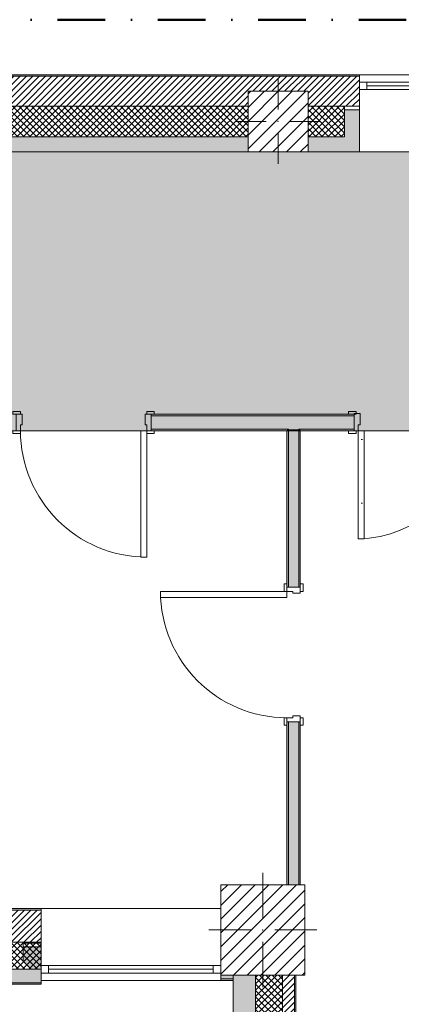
# Model space of a CAD drawing. Header units: millimetres. Extents: x -40968 to 11883, y -18948 to 4746.
# Tile 18 of 29: x -3526 to -977, y -1833 to 4746. Entities that reach past the tile are written whole.
import ezdxf

# ---------------------------------------------------------------- set-up
doc = ezdxf.new("R2010")
doc.units = ezdxf.units.MM
doc.header["$MEASUREMENT"] = 0
doc.linetypes.add('Punto & Rayas', pattern=[670.277762, 317.5, -176.388889, 0, -176.388874])
doc.linetypes.add('Wipeout_Contour', pattern=[1000, 0, -1000])
for name, color, linetype, lineweight, true_color in [('01_2D_Ambit_Pluma_Nº__242', 7, 'Continuous', 50, 0xfb0013), ('12_FAÇ_Façana_Pluma_Nº__102', 7, 'Continuous', 5, 0xcccccc), ('12_FAÇ_Façana_Pluma_Nº__174', 7, 'Continuous', 13, 0xe4ad2c), ('12_FAÇ_Façana_Pluma_Nº__176', 7, 'Continuous', 15, 0x93a0c6), ('12_FAÇ_Façana_Pluma_Nº__43', 7, 'Continuous', 5, 0xa4a4a6), ('14_PAV_Paviment existent_Pluma_Nº__102', 7, 'Continuous', 5, 0xcccccc), ('Demolido_12_FAÇ_Façana_Pluma_Nº__102', 7, 'Continuous', 5, 0xcccccc), ('Demolido_12_FAÇ_Façana_Pluma_Nº__176', 7, 'Continuous', 15, 0x93a0c6), ('Demolido_Puertas Archicad_Pluma_Nº__3', 7, 'Continuous', 5, 0xa4a4a4), ('Ventanas Archicad_Pluma_Nº__23', 7, 'Continuous', 5, 0xa4a4a6), ('Ventanas Archicad_Pluma_Nº__3', 7, 'Continuous', 5, 0xa4a4a4), ('Ventanas Archicad_Pluma_Nº__43', 7, 'Continuous', 5, 0xa4a4a6)]:
    doc.layers.add(name, color=color, linetype=linetype, lineweight=lineweight, true_color=true_color)
for name, color, linetype in [('10_ESTR_Pilars', 7, 'Continuous'), ('12_FAÇ_Façana', 7, 'Continuous'), ('14_PAV_Paviment existent', 7, 'Continuous'), ('Demolido_12_FAÇ_Façana', 7, 'Continuous'), ('Demolido_Puertas Archicad', 7, 'Continuous'), ('Ventanas Archicad', 7, 'Continuous')]:
    doc.layers.add(name, color=color, linetype=linetype)
for name, color, linetype, lineweight in [('10_ESTR_Pilars_Pluma_Nº__20', 1, 'Continuous', 5), ('10_ESTR_Pilars_Pluma_Nº__28', 7, 'Continuous', 20), ('10_ESTR_Pilars_Pluma_Nº__42', 8, 'Continuous', 25), ('12_FAÇ_Façana_Pluma_Nº__2', 8, 'Continuous', 5), ('12_FAÇ_Façana_Pluma_Nº__7', 7, 'Continuous', 5), ('14_PAV_Paviment existent_Pluma_Nº__89', 7, 'Continuous', 5), ('Demolido_12_FAÇ_Façana_Pluma_Nº__7', 7, 'Continuous', 5), ('Demolido_Puertas Archicad_Pluma_Nº__1', 7, 'Continuous', 5), ('Demolido_Puertas Archicad_Pluma_Nº__7', 7, 'Continuous', 5), ('Ventanas Archicad_Pluma_Nº__7', 7, 'Continuous', 5)]:
    doc.layers.add(name, color=color, linetype=linetype, lineweight=lineweight)
pattern_1 = [(45, (0, 0), (-21.213203, 21.213203), [])]
pattern_2 = [(45, (0, 0), (-21.2132, 21.2132), []), (135, (0, 0), (21.2132, 21.2132), [])]
pattern_3 = [(0, (0, 0), (0, 75), [0, -75])]
pattern_4 = [(0, (0, 0), (0, 779.4), [48.75, -401.25]), (0, (225, 389.7), (0, 779.4), [48.75, -401.25]), (60, (0, 0), (-675, 389.7), [48.75, -401.25]), (60, (450, 0), (-675, 389.7), [48.75, -401.25]), (120, (48.75, 0), (675, 389.7), [48.75, -401.25]), (120, (498.75, 0), (675, 389.7), [48.75, -401.25]), (0, (0, 75), (0, 150), [0, -150, 0, -225]), (45, (75, 75), (-106.066, 106.066), [0, -112.5, 0, -187.5])]
pattern_5 = [(45, (0, 0), (-45.9619, 45.9619), [])]

# ---------------------------------------------------------------- blocks, each defined once
blk = doc.blocks.new('Forjado_1_1', base_point=(7332.1, 1999.6))
at = {"layer": '14_PAV_Paviment existent_Pluma_Nº__102', "linetype": 'Continuous', "lineweight": 0, "true_color": 0x333333}
blk.add_hatch(color=250, dxfattribs=at).paths.add_polyline_path([(7332.1, 1999.6), (7332.1, 3863.5), (-28267.5, 3863.5), (-28277.4, 1999.6)])
at = {"layer": '14_PAV_Paviment existent_Pluma_Nº__89', "color": 7, "linetype": 'Continuous', "lineweight": 5, "flags": 128}
blk.add_lwpolyline([(7332.1, 1999.6), (-28277.4, 1999.6), (-28267.5, 3863.5), (7332.1, 3863.5)], close=True, dxfattribs=at)
blk = doc.blocks.new('Muro_1_1', base_point=(-1681.1, -1194))
at = {"layer": '12_FAÇ_Façana_Pluma_Nº__102', "linetype": 'Continuous', "lineweight": 0, "true_color": 0xe5e5e5}
blk.add_hatch(color=254, dxfattribs=at).paths.add_polyline_path([(-2101.1, -9384), (-1951.1, -9384), (-1951.1, -7439), (-1971.1, -7439), (-1971.1, -6989), (-1951.1, -6989), (-1951.1, -1639), (-2101.1, -1639)])
at = {"layer": '12_FAÇ_Façana_Pluma_Nº__174', "linetype": 'Continuous', "lineweight": 13, "true_color": 0xe4ad2c}
h = blk.add_hatch(dxfattribs=at)
h.set_pattern_fill('SATE_Aislamiento_0001', color=42, style=0, pattern_type=2)
h.set_pattern_definition(pattern_2)
h.paths.add_polyline_path([(-1771.1, -1639), (-1951.1, -1639), (-1951.1, -6989), (-1771.1, -6989)])
at = {"layer": '12_FAÇ_Façana_Pluma_Nº__176', "linetype": 'Continuous', "lineweight": 0, "true_color": 0x495063}
blk.add_hatch(color=251, dxfattribs=at).paths.add_polyline_path([(-1681.1, -1639), (-1691.1, -1639), (-1691.1, -6989), (-1681.1, -6989)])
at = {"layer": '12_FAÇ_Façana_Pluma_Nº__2', "linetype": 'Continuous', "lineweight": 5}
h = blk.add_hatch(dxfattribs=at)
h.set_pattern_fill('Ceramic_0001', color=8, style=0, pattern_type=2)
h.set_pattern_definition(pattern_1)
h.paths.add_polyline_path([(-1691.1, -1639), (-1771.1, -1639), (-1771.1, -6989), (-1691.1, -6989)])
at = {"layer": '12_FAÇ_Façana_Pluma_Nº__7', "color": 7, "linetype": 'Continuous', "lineweight": 5}
for p, q in [((-1951.1, -1639), (-1951.1, -6989)), ((-1771.1, -6989), (-1771.1, -1639)), ((-1691.1, -6989), (-1691.1, -1639))]:
    blk.add_line(p, q, dxfattribs=at)
at = {"layer": '12_FAÇ_Façana_Pluma_Nº__7', "color": 7, "linetype": 'Continuous', "lineweight": 5, "flags": 128}
for points in [[(-2101.1, -1639), (-2101.1, -10659)], [(-1681.1, -6989), (-1681.1, -1639)]]:
    blk.add_lwpolyline(points, dxfattribs=at)
blk = doc.blocks.new('Ventana Vertical Multi-Faja 27_3')
at = {"layer": 'Ventanas Archicad_Pluma_Nº__23', "color": 253, "linetype": 'Continuous', "lineweight": 5, "true_color": 0xa4a4a6}
for p, q in [((-600, 0), (-550, 0)), ((-550, 0), (-550, -50)), ((550, -50), (550, 0)), ((550, 0), (600, 0)), ((-550, -50), (-600, -50)), ((600, -50), (550, -50))]:
    blk.add_line(p, q, dxfattribs=at)
at = {"layer": 'Ventanas Archicad_Pluma_Nº__3', "color": 253, "linetype": 'Continuous', "lineweight": 5, "true_color": 0xa4a4a4}
for p, q in [((-600, 50), (600, 50)), ((-550, 0), (550, 0)), ((-550, -25), (550, -25)), ((550, -50), (-550, -50)), ((-600, -465), (600, -465))]:
    blk.add_line(p, q, dxfattribs=at)
at = {"layer": 'Ventanas Archicad_Pluma_Nº__43', "color": 253, "linetype": 'Continuous', "lineweight": 5, "true_color": 0xa4a4a6}
for p, q in [((-600, -160), (-600, -185)), ((600, -160), (600, -185))]:
    blk.add_line(p, q, dxfattribs=at)
at = {"layer": 'Ventanas Archicad_Pluma_Nº__7', "color": 7, "linetype": 'Continuous', "lineweight": 5}
for p, q in [((-600, 50), (-600, 40)), ((-600, 40), (-600, 0)), ((-600, 0), (-600, -50)), ((-600, 0), (-600, -50)), ((600, 50), (600, 40)), ((600, 40), (600, 0)), ((600, 0), (600, -50)), ((600, 0), (600, -50)), ((-600, -50), (-600, -160)), ((600, -50), (600, -160)), ((-600, -185), (-600, -365)), ((-600, -185), (-600, -365)), ((600, -185), (600, -365)), ((600, -185), (600, -365)), ((-600, -365), (-600, -465)), ((-600, -365), (-600, -465)), ((600, -365), (600, -465)), ((600, -365), (600, -465))]:
    blk.add_line(p, q, dxfattribs=at)
blk = doc.blocks.new('Muro_3_1', base_point=(11882.6, 4378.5))
at = {"layer": '12_FAÇ_Façana', "linetype": 'Continuous', "lineweight": 0, "true_color": 0x000000}
h = blk.add_hatch(dxfattribs=at)
h.set_pattern_fill('Yeso_0001', color=18, style=0, pattern_type=2)
h.set_pattern_definition(pattern_3)
h.paths.add_polyline_path([(-1257.3, 4168.5), (-1357.3, 4168.5), (-1357.3, 4143.5), (-1257.3, 4143.5)])
at = {"layer": '12_FAÇ_Façana_Pluma_Nº__102', "linetype": 'Continuous', "lineweight": 0, "true_color": 0xe5e5e5}
for points in [[(-1357.3, 3963.5), (-1257.3, 3863.5), (-1257.3, 4143.5), (-1357.3, 4143.5)], [(-2000.5, 3963.5), (-7000.5, 3963.5), (-7000.5, 3863.5), (-2000.5, 3863.5)], [(-1600.5, 3963.5), (-1600.5, 3863.5), (-1257.3, 3863.5), (-1357.3, 3963.5)]]:
    blk.add_hatch(color=254, dxfattribs=at).paths.add_polyline_path(points)
at = {"layer": '12_FAÇ_Façana_Pluma_Nº__174', "linetype": 'Continuous', "lineweight": 13, "true_color": 0xe4ad2c}
h = blk.add_hatch(dxfattribs=at)
h.set_pattern_fill('SATE_Aislamiento_0001', color=42, style=0, pattern_type=2)
h.set_pattern_definition(pattern_2)
h.paths.add_polyline_path([(-7000.5, 3963.5), (-2000.5, 3963.5), (-2000.5, 4168.5), (-7000.5, 4168.5)])
h = blk.add_hatch(dxfattribs=at)
h.set_pattern_fill('SATE_Aislamiento_0001', color=42, style=0, pattern_type=2)
h.set_pattern_definition(pattern_2)
h.paths.add_polyline_path([(-1600.5, 4168.5), (-1600.5, 3963.5), (-1357.3, 3963.5), (-1357.3, 4143.5), (-1357.3, 4168.5)])
at = {"layer": '12_FAÇ_Façana_Pluma_Nº__176', "linetype": 'Continuous', "lineweight": 0, "true_color": 0x495063}
blk.add_hatch(color=251, dxfattribs=at).paths.add_polyline_path([(-25995.4, 4378.5), (-25995.4, 4368.5), (-1257.3, 4368.5), (-1257.3, 4378.5)])
at = {"layer": '12_FAÇ_Façana_Pluma_Nº__2', "linetype": 'Continuous', "lineweight": 5}
h = blk.add_hatch(dxfattribs=at)
h.set_pattern_fill('Ceramic_0001', color=8, style=0, pattern_type=2)
h.set_pattern_definition(pattern_1)
h.paths.add_polyline_path([(-25995.4, 4168.5), (-21909.8, 4168.5), (-21909.8, 4268), (-21509.8, 4268), (-21509.8, 4168.5), (-18909.8, 4168.5), (-18909.8, 4268), (-18509.8, 4268), (-18509.8, 4168.5), (-7400.5, 4168.5), (-7400.5, 4268), (-7000.5, 4268), (-7000.5, 4168.5), (-2000.5, 4168.5), (-2000.5, 4268), (-1600.5, 4268), (-1600.5, 4168.5), (-1257.3, 4168.5), (-1257.3, 4368.5), (-25995.4, 4368.5)])
at = {"layer": '12_FAÇ_Façana_Pluma_Nº__43', "color": 253, "linetype": 'Continuous', "lineweight": 5, "true_color": 0xa4a4a6}
for p, q in [((-1357.3, 4168.5), (-1257.3, 4168.5)), ((-1357.3, 4143.5), (-1357.3, 4168.5)), ((-1257.3, 4168.5), (-1257.3, 4143.5)), ((-1257.3, 4143.5), (-1357.3, 4143.5))]:
    blk.add_line(p, q, dxfattribs=at)
at = {"layer": '12_FAÇ_Façana_Pluma_Nº__7', "color": 7, "linetype": 'Continuous', "lineweight": 5}
for p, q in [((-1257.3, 4368.5), (-25995.4, 4368.5)), ((-1257.3, 4378.5), (-1257.3, 4368.5)), ((-1257.3, 4368.5), (-1257.3, 4328.5)), ((-1257.3, 4328.5), (-1257.3, 4278.5)), ((-1257.3, 4278.5), (-1257.3, 4168.5)), ((-2000.5, 4168.5), (-7000.5, 4168.5)), ((-1357.3, 4168.5), (-1600.5, 4168.5)), ((-1357.3, 3963.5), (-1357.3, 4143.5)), ((-1257.3, 4143.5), (-1257.3, 3963.5)), ((-1257.3, 4143.5), (-1257.3, 3963.5)), ((-7000.5, 3963.5), (-2000.5, 3963.5)), ((-1600.5, 3963.5), (-1357.3, 3963.5)), ((-1257.3, 3963.5), (-1257.3, 3863.5)), ((-1257.3, 3963.5), (-1257.3, 3863.5))]:
    blk.add_line(p, q, dxfattribs=at)
at = {"layer": '12_FAÇ_Façana_Pluma_Nº__7', "color": 7, "linetype": 'Continuous', "lineweight": 5, "flags": 128}
for points in [[(-1257.3, 4378.5), (-25995.4, 4378.5)], [(-7000.5, 3863.5), (-2000.5, 3863.5)], [(-1600.5, 3863.5), (-1257.3, 3863.5)]]:
    blk.add_lwpolyline(points, dxfattribs=at)
at = {"layer": 'Ventanas Archicad', "color": 253, "linetype": 'Continuous', "lineweight": 5, "true_color": 0xa4a4a6, "zscale": 1000}
blk.add_blockref('Ventana Vertical Multi-Faja 27_3', (-657.3, 4328.5), dxfattribs=at)
blk = doc.blocks.new('Muro_7_1', base_point=(-5726, -1194))
at = {"layer": '12_FAÇ_Façana_Pluma_Nº__102', "linetype": 'Continuous', "lineweight": 0, "true_color": 0xe5e5e5}
for points in [[(-5726, -1689), (-3383.4, -1689), (-3383.4, -1599), (-5726, -1599)], [(-5726, -1699), (-3383.4, -1699), (-3383.4, -1689), (-5726, -1689)]]:
    blk.add_hatch(color=254, dxfattribs=at).paths.add_polyline_path(points)
at = {"layer": '12_FAÇ_Façana_Pluma_Nº__174', "linetype": 'Continuous', "lineweight": 13, "true_color": 0xe4ad2c}
h = blk.add_hatch(dxfattribs=at)
h.set_pattern_fill('SATE_Aislamiento_0001', color=42, style=0, pattern_type=2)
h.set_pattern_definition(pattern_2)
h.paths.add_polyline_path([(-5726, -1599), (-3383.4, -1599), (-3383.4, -1419), (-5726, -1419)])
at = {"layer": '12_FAÇ_Façana_Pluma_Nº__176', "linetype": 'Continuous', "lineweight": 0, "true_color": 0x495063}
blk.add_hatch(color=251, dxfattribs=at).paths.add_polyline_path([(-3383.4, -1194), (-5726, -1194), (-5726, -1204), (-3383.4, -1204)])
at = {"layer": '12_FAÇ_Façana_Pluma_Nº__2', "linetype": 'Continuous', "lineweight": 5}
h = blk.add_hatch(dxfattribs=at)
h.set_pattern_fill('Ceramic_0001', color=8, style=0, pattern_type=2)
h.set_pattern_definition(pattern_1)
h.paths.add_polyline_path([(-5726, -1419), (-3383.4, -1419), (-3383.4, -1204), (-5726, -1204)])
at = {"layer": '12_FAÇ_Façana_Pluma_Nº__7', "color": 7, "linetype": 'Continuous', "lineweight": 5}
for p, q in [((-3383.4, -1204), (-5726, -1204)), ((-5726, -1419), (-3383.4, -1419)), ((-5726, -1599), (-3383.4, -1599)), ((-5726, -1689), (-3383.4, -1689))]:
    blk.add_line(p, q, dxfattribs=at)
at = {"layer": '12_FAÇ_Façana_Pluma_Nº__7', "color": 7, "linetype": 'Continuous', "lineweight": 5, "flags": 128}
for points in [[(-3383.4, -1194), (-5726, -1194)], [(-5726, -1419), (-5726, -1424)], [(-3383.4, -1424), (-3383.4, -1419)], [(-5726, -1544), (-5726, -1599)], [(-3383.4, -1599), (-3383.4, -1544)], [(-5726, -1664), (-5726, -1699)], [(-5726, -1699), (-3383.4, -1699)], [(-3383.4, -1699), (-3383.4, -1664)]]:
    blk.add_lwpolyline(points, dxfattribs=at)
blk = doc.blocks.new('Ventana Vertical Multi-Faja 27_8')
at = {"layer": 'Ventanas Archicad_Pluma_Nº__23', "color": 253, "linetype": 'Continuous', "lineweight": 5, "true_color": 0xa4a4a6}
for p, q in [((-600, 0), (-550, 0)), ((-550, 0), (-550, -50)), ((550, -50), (550, 0)), ((550, 0), (600, 0)), ((-550, -50), (-600, -50)), ((600, -50), (550, -50))]:
    blk.add_line(p, q, dxfattribs=at)
at = {"layer": 'Ventanas Archicad_Pluma_Nº__3', "color": 253, "linetype": 'Continuous', "lineweight": 5, "true_color": 0xa4a4a4}
for p, q in [((-600, 50), (600, 50)), ((-550, 0), (550, 0)), ((-550, -25), (550, -25)), ((550, -50), (-550, -50)), ((-600, -430), (600, -430))]:
    blk.add_line(p, q, dxfattribs=at)
at = {"layer": 'Ventanas Archicad_Pluma_Nº__43', "color": 253, "linetype": 'Continuous', "lineweight": 5, "true_color": 0xa4a4a6}
for p, q in [((-600, -200), (-600, -175)), ((600, -200), (600, -175))]:
    blk.add_line(p, q, dxfattribs=at)
at = {"layer": 'Ventanas Archicad_Pluma_Nº__7', "color": 7, "linetype": 'Continuous', "lineweight": 5}
for p, q in [((-600, 50), (-600, 40)), ((-600, 40), (-600, 0)), ((-600, 40), (-600, 0)), ((-600, 0), (-600, -50)), ((-600, 0), (-600, -50)), ((-600, 0), (-600, -50)), ((-600, 0), (-600, -50)), ((600, 50), (600, 40)), ((600, 40), (600, 0)), ((600, 40), (600, 0)), ((600, 0), (600, -50)), ((600, 0), (600, -50)), ((600, 0), (600, -50)), ((600, 0), (600, -50)), ((-600, -50), (-600, -80)), ((-600, -50), (-600, -80)), ((600, -50), (600, -80)), ((600, -50), (600, -80)), ((-600, -80), (-600, -175)), ((-600, -80), (-600, -175)), ((600, -80), (600, -175)), ((600, -80), (600, -175)), ((-600, -200), (-600, -420)), ((600, -200), (600, -420)), ((-600, -420), (-600, -430)), ((600, -420), (600, -430))]:
    blk.add_line(p, q, dxfattribs=at)
blk = doc.blocks.new('Muro_20_1', base_point=(-3383.4, -1194))
at = {"layer": '12_FAÇ_Façana', "linetype": 'Continuous', "lineweight": 0, "true_color": 0x000000}
h = blk.add_hatch(dxfattribs=at)
h.set_pattern_fill('Yeso_0001', color=18, style=0, pattern_type=2)
h.set_pattern_definition(pattern_3)
h.paths.add_polyline_path([(-3383.4, -1424), (-3503.4, -1424), (-3503.4, -1449), (-3383.4, -1449)])
h = blk.add_hatch(dxfattribs=at)
h.set_pattern_fill('Yeso_0001', color=18, style=0, pattern_type=2)
h.set_pattern_definition(pattern_3)
h.paths.add_polyline_path([(-2183.4, -1424), (-2183.4, -1449), (-2063.4, -1449), (-2063.4, -1424)])
at = {"layer": '12_FAÇ_Façana_Pluma_Nº__102', "linetype": 'Continuous', "lineweight": 0, "true_color": 0xe5e5e5}
for points in [[(-3503.4, -1544), (-3383.4, -1664), (-3383.4, -1449), (-3503.4, -1449)], [(-2063.4, -1544), (-2063.4, -1449), (-2183.4, -1449), (-2183.4, -1664)], [(-2183.4, -1664), (-2101.1, -1664), (-2101.1, -1639), (-2158.4, -1639)]]:
    blk.add_hatch(color=254, dxfattribs=at).paths.add_polyline_path(points)
at = {"layer": '12_FAÇ_Façana_Pluma_Nº__176', "linetype": 'Continuous', "lineweight": 0, "true_color": 0x495063}
blk.add_hatch(color=251, dxfattribs=at).paths.add_polyline_path([(-2183.4, -1674), (-2101.1, -1674), (-2101.1, -1664), (-2183.4, -1664)])
at = {"layer": '12_FAÇ_Façana_Pluma_Nº__43', "color": 253, "linetype": 'Continuous', "lineweight": 5, "true_color": 0xa4a4a6}
for p, q in [((-3503.4, -1424), (-3383.4, -1424)), ((-3503.4, -1449), (-3503.4, -1424)), ((-3383.4, -1424), (-3383.4, -1449)), ((-2183.4, -1424), (-2183.4, -1449)), ((-2063.4, -1424), (-2183.4, -1424)), ((-2063.4, -1449), (-2063.4, -1424)), ((-3383.4, -1449), (-3503.4, -1449)), ((-2183.4, -1449), (-2063.4, -1449))]:
    blk.add_line(p, q, dxfattribs=at)
at = {"layer": '12_FAÇ_Façana_Pluma_Nº__7', "color": 7, "linetype": 'Continuous', "lineweight": 5}
for p, q in [((-3383.4, -1204), (-3383.4, -1194)), ((-3383.4, -1424), (-3383.4, -1204)), ((-2183.4, -1204), (-2183.4, -1194)), ((-2183.4, -1424), (-2183.4, -1204)), ((-3503.4, -1544), (-3503.4, -1449)), ((-3383.4, -1544), (-3383.4, -1449)), ((-3383.4, -1544), (-3383.4, -1449)), ((-2183.4, -1544), (-2183.4, -1449)), ((-2183.4, -1544), (-2183.4, -1449)), ((-2063.4, -1544), (-2063.4, -1449)), ((-3383.4, -1574), (-3383.4, -1544)), ((-3383.4, -1574), (-3383.4, -1544)), ((-3383.4, -1624), (-3383.4, -1574)), ((-3383.4, -1624), (-3383.4, -1574)), ((-2183.4, -1574), (-2183.4, -1544)), ((-2183.4, -1574), (-2183.4, -1544)), ((-2183.4, -1624), (-2183.4, -1574)), ((-2183.4, -1624), (-2183.4, -1574)), ((-3383.4, -1664), (-3383.4, -1624)), ((-3383.4, -1664), (-3383.4, -1624)), ((-2183.4, -1664), (-2183.4, -1624)), ((-2183.4, -1664), (-2183.4, -1624)), ((-3383.4, -1674), (-3383.4, -1664)), ((-2183.4, -1664), (-2101.1, -1664)), ((-2183.4, -1674), (-2183.4, -1664))]:
    blk.add_line(p, q, dxfattribs=at)
at = {"layer": '12_FAÇ_Façana_Pluma_Nº__7', "color": 7, "linetype": 'Continuous', "lineweight": 5, "flags": 128}
for points in [[(-2101.1, -1674), (-2101.1, -1639)], [(-2183.4, -1674), (-2101.1, -1674)]]:
    blk.add_lwpolyline(points, dxfattribs=at)
at = {"layer": 'Ventanas Archicad', "color": 253, "linetype": 'Continuous', "lineweight": 5, "true_color": 0xa4a4a6, "zscale": 1000, "rotation": 180}
blk.add_blockref('Ventana Vertical Multi-Faja 27_8', (-2783.4, -1624), dxfattribs=at)
blk = doc.blocks.new('Puerta 27_11')
at = {"layer": 'Demolido_Puertas Archicad_Pluma_Nº__1', "color": 7, "linetype": 'Continuous', "lineweight": 5}
for p, q in [((382, 0), (382, 844)), ((382, 844), (422, 844)), ((422, 844), (422, 0)), ((-472, 0), (-472, 19)), ((-472, 19), (-422, 19)), ((-422, 0), (-472, 0)), ((-422, 0), (-450, 0)), ((-450, 0), (-450, -90)), ((-422, 19), (-422, 0)), ((-422, -40), (-422, 0)), ((422, 0), (382, 0)), ((422, 19), (472, 19)), ((422, 0), (422, 19)), ((472, 0), (422, 0)), ((450, 0), (422, 0)), ((422, 0), (422, -40)), ((450, -90), (450, 0)), ((472, 19), (472, 0)), ((-410, -40), (-422, -40)), ((-410, -90), (-410, -40)), ((422, -40), (410, -40)), ((410, -40), (410, -90)), ((-472, -109), (-472, -90)), ((-472, -90), (-422, -90)), ((-422, -109), (-472, -109)), ((-450, -90), (-410, -90)), ((-422, -90), (-422, -109)), ((410, -90), (450, -90)), ((422, -90), (472, -90)), ((422, -109), (422, -90)), ((472, -109), (422, -109)), ((472, -90), (472, -109))]:
    blk.add_line(p, q, dxfattribs=at)
at = {"layer": 'Demolido_Puertas Archicad_Pluma_Nº__3', "color": 253, "linetype": 'Continuous', "lineweight": 5, "true_color": 0xa4a4a4}
blk.add_arc((422, 0), 844, 90, 180, dxfattribs=at)
at = {"layer": 'Demolido_Puertas Archicad_Pluma_Nº__7', "color": 7, "linetype": 'Continuous', "lineweight": 5}
for p, q in [((-450, 0), (-472, 0)), ((-450, 0), (-472, 0)), ((-450, 0), (-450, -10)), ((-450, 0), (-450, -10)), ((450, 0), (450, -10)), ((450, 0), (450, -10)), ((450, 0), (472, 0)), ((450, 0), (472, 0)), ((-450, -10), (-450, -80)), ((-450, -10), (-450, -80)), ((450, -10), (450, -80)), ((450, -10), (450, -80)), ((-450, -90), (-472, -90)), ((-450, -90), (-472, -90)), ((-450, -80), (-450, -90)), ((-450, -80), (-450, -90)), ((450, -80), (450, -90)), ((450, -80), (450, -90)), ((450, -90), (472, -90)), ((450, -90), (472, -90))]:
    blk.add_line(p, q, dxfattribs=at)
blk = doc.blocks.new('Muro_77_1', base_point=(-1651.8, -1034))
at = {"layer": 'Demolido_12_FAÇ_Façana_Pluma_Nº__102', "linetype": 'Continuous', "lineweight": 0, "true_color": 0xe5e5e5}
for points in [[(-1731.8, 1999.6), (-1661.8, 1999.6), (-1661.8, 2009.6), (-1731.8, 2009.6)], [(-1731.8, 1999.6), (-1731.8, 953.9), (-1661.8, 953.9), (-1661.8, 1999.6)], [(-1731.8, -1034), (-1661.8, -1034), (-1661.8, 53.9), (-1731.8, 53.9)]]:
    blk.add_hatch(color=254, dxfattribs=at).paths.add_polyline_path(points)
at = {"layer": 'Demolido_12_FAÇ_Façana_Pluma_Nº__176', "linetype": 'Continuous', "lineweight": 0, "true_color": 0x495063}
for points in [[(-1741.8, 1999.6), (-1741.8, 953.9), (-1731.8, 953.9), (-1731.8, 1999.6)], [(-1661.8, 1999.6), (-1661.8, 953.9), (-1651.8, 953.9), (-1651.8, 1999.6)], [(-1741.8, -1034), (-1731.8, -1034), (-1731.8, 53.9), (-1741.8, 53.9)], [(-1661.8, -1034), (-1651.8, -1034), (-1651.8, 53.9), (-1661.8, 53.9)]]:
    blk.add_hatch(color=251, dxfattribs=at).paths.add_polyline_path(points)
at = {"layer": 'Demolido_12_FAÇ_Façana_Pluma_Nº__7', "color": 7, "linetype": 'Continuous', "lineweight": 5}
for p, q in [((-1731.8, 2009.6), (-1731.8, 1999.6)), ((-1731.8, 1999.6), (-1731.8, 953.9)), ((-1661.8, 1999.6), (-1661.8, 2009.6)), ((-1661.8, 953.9), (-1661.8, 1999.6)), ((-1741.8, 953.9), (-1741.8, 975.9)), ((-1741.8, 953.9), (-1731.8, 953.9)), ((-1731.8, 953.9), (-1661.8, 953.9)), ((-1661.8, 953.9), (-1651.8, 953.9)), ((-1651.8, 953.9), (-1651.8, 975.9)), ((-1741.8, 53.9), (-1741.8, 31.9)), ((-1741.8, 53.9), (-1731.8, 53.9)), ((-1731.8, 53.9), (-1731.8, -1034)), ((-1731.8, 53.9), (-1661.8, 53.9)), ((-1661.8, -1034), (-1661.8, 53.9)), ((-1661.8, 53.9), (-1651.8, 53.9)), ((-1651.8, 53.9), (-1651.8, 31.9))]:
    blk.add_line(p, q, dxfattribs=at)
at = {"layer": 'Demolido_12_FAÇ_Façana_Pluma_Nº__7', "color": 7, "linetype": 'Continuous', "lineweight": 5, "flags": 128}
for points in [[(-1741.8, 1999.6), (-1741.8, 953.9)], [(-1651.8, 953.9), (-1651.8, 1999.6)], [(-1741.8, 53.9), (-1741.8, -1034)], [(-1651.8, -1034), (-1651.8, 53.9)]]:
    blk.add_lwpolyline(points, dxfattribs=at)
at = {"layer": 'Demolido_Puertas Archicad', "color": 253, "linetype": 'Continuous', "lineweight": 5, "true_color": 0xa4a4a6, "zscale": 1000, "rotation": 90}
blk.add_blockref('Puerta 27_11', (-1741.8, 503.9), dxfattribs=at)
blk = doc.blocks.new('Puerta 27_17')
at = {"layer": 'Demolido_Puertas Archicad_Pluma_Nº__1', "color": 7, "linetype": 'Continuous', "lineweight": 5}
for p, q in [((382, 0), (382, 844)), ((382, 844), (422, 844)), ((422, 844), (422, 0)), ((-472, 0), (-472, 19)), ((-472, 19), (-422, 19)), ((-422, 0), (-472, 0)), ((-422, 0), (-450, 0)), ((-450, 0), (-450, -110)), ((-422, 19), (-422, 0)), ((-422, -40), (-422, 0)), ((422, 0), (382, 0)), ((422, 19), (472, 19)), ((422, 0), (422, 19)), ((472, 0), (422, 0)), ((450, 0), (422, 0)), ((422, 0), (422, -40)), ((450, -110), (450, 0)), ((472, 19), (472, 0)), ((-410, -40), (-422, -40)), ((-410, -110), (-410, -40)), ((422, -40), (410, -40)), ((410, -40), (410, -110)), ((-472, -129), (-472, -110)), ((-472, -110), (-422, -110)), ((-422, -129), (-472, -129)), ((-450, -110), (-410, -110)), ((-422, -110), (-422, -129)), ((410, -110), (450, -110)), ((422, -110), (472, -110)), ((422, -129), (422, -110)), ((472, -129), (422, -129)), ((472, -110), (472, -129))]:
    blk.add_line(p, q, dxfattribs=at)
at = {"layer": 'Demolido_Puertas Archicad_Pluma_Nº__3', "color": 253, "linetype": 'Continuous', "lineweight": 5, "true_color": 0xa4a4a4}
blk.add_arc((422, 0), 844, 90, 180, dxfattribs=at)
at = {"layer": 'Demolido_Puertas Archicad_Pluma_Nº__7', "color": 7, "linetype": 'Continuous', "lineweight": 5}
for p, q in [((-450, 0), (-472, 0)), ((-450, 0), (-472, 0)), ((-450, 0), (-450, -10)), ((-450, 0), (-450, -10)), ((450, 0), (450, -10)), ((450, 0), (450, -10)), ((450, 0), (472, 0)), ((450, 0), (472, 0)), ((-450, -10), (-450, -100)), ((-450, -10), (-450, -100)), ((450, -10), (450, -100)), ((450, -10), (450, -100)), ((-450, -110), (-472, -110)), ((-450, -110), (-472, -110)), ((-450, -100), (-450, -110)), ((-450, -100), (-450, -110)), ((450, -100), (450, -110)), ((450, -100), (450, -110)), ((450, -110), (472, -110)), ((450, -110), (472, -110))]:
    blk.add_line(p, q, dxfattribs=at)
blk = doc.blocks.new('Puerta Doble 27_6')
at = {"layer": 'Demolido_Puertas Archicad', "linetype": 'Continuous', "lineweight": 0, "true_color": 0xffffff}
h = blk.add_hatch(dxfattribs=at)
h.set_pattern_fill('Hormigón_en_Masa_0001', style=0, pattern_type=2)
h.set_pattern_definition(pattern_4)
h.paths.add_polyline_path([(-722, 722), (-722, 0), (-682, 0), (-682, 722)])
h = blk.add_hatch(dxfattribs=at)
h.set_pattern_fill('Hormigón_en_Masa_0001', style=0, pattern_type=2)
h.set_pattern_definition(pattern_4)
h.paths.add_polyline_path([(722, 722), (682, 722), (682, 0), (722, 0)])
h = blk.add_hatch(dxfattribs=at)
h.set_pattern_fill('Hormigón_en_Masa_0001', style=0, pattern_type=2)
h.set_pattern_definition(pattern_4)
h.paths.add_polyline_path([(-737, 0), (-737, 19), (-787, 19), (-787, 0)])
h = blk.add_hatch(dxfattribs=at)
h.set_pattern_fill('Hormigón_en_Masa_0001', style=0, pattern_type=2)
h.set_pattern_definition(pattern_4)
h.paths.add_polyline_path([(737, 19), (737, 0), (787, 0), (787, 19)])
h = blk.add_hatch(dxfattribs=at)
h.set_pattern_fill('Hormigón_en_Masa_0001', style=0, pattern_type=2)
h.set_pattern_definition(pattern_4)
h.paths.add_polyline_path([(-737, -129), (-737, -110), (-787, -110), (-787, -129)])
h = blk.add_hatch(dxfattribs=at)
h.set_pattern_fill('Hormigón_en_Masa_0001', style=0, pattern_type=2)
h.set_pattern_definition(pattern_4)
h.paths.add_polyline_path([(737, -110), (737, -129), (787, -129), (787, -110)])
at = {"layer": 'Demolido_Puertas Archicad_Pluma_Nº__1', "color": 7, "linetype": 'Continuous', "lineweight": 5}
for p, q in [((-722, 722), (-722, 0)), ((-682, 722), (-722, 722)), ((-682, 0), (-682, 722)), ((682, 0), (682, 722)), ((682, 722), (722, 722)), ((722, 722), (722, 0)), ((-722, 0), (-750, 0)), ((-750, 0), (-750, -115)), ((-722, -40), (-722, 0)), ((-722, 0), (-682, 0)), ((722, 0), (682, 0)), ((750, 0), (722, 0)), ((722, 0), (722, -40)), ((750, -115), (750, 0)), ((-710, -40), (-722, -40)), ((-710, -115), (-710, -40)), ((722, -40), (710, -40)), ((710, -40), (710, -115)), ((-750, -115), (-710, -115)), ((710, -115), (750, -115))]:
    blk.add_line(p, q, dxfattribs=at)
at = {"layer": 'Demolido_Puertas Archicad_Pluma_Nº__3', "color": 253, "linetype": 'Continuous', "lineweight": 5, "true_color": 0xa4a4a4}
for p, q in [((-787, 0), (-787, 19)), ((-787, 19), (-737, 19)), ((-737, 0), (-787, 0)), ((-737, 19), (-737, 0)), ((737, 19), (787, 19)), ((737, 0), (737, 19)), ((787, 0), (737, 0)), ((787, 19), (787, 0)), ((-787, -129), (-787, -110)), ((-787, -110), (-737, -110)), ((-737, -129), (-787, -129)), ((-737, -110), (-737, -129)), ((737, -110), (787, -110)), ((737, -129), (737, -110)), ((787, -129), (737, -129)), ((787, -110), (787, -129))]:
    blk.add_line(p, q, dxfattribs=at)
for centre, start, end in [((-722, 0), 0, 90), ((722, 0), 90, 180)]:
    blk.add_arc(centre, 722, start, end, dxfattribs=at)
at = {"layer": 'Demolido_Puertas Archicad_Pluma_Nº__7', "color": 7, "linetype": 'Continuous', "lineweight": 5}
for p, q in [((-750, 0), (-787, 0)), ((-750, 0), (-787, 0)), ((-750, 0), (-750, -10)), ((-750, 0), (-750, -10)), ((750, 0), (750, -10)), ((750, 0), (750, -10)), ((750, 0), (787, 0)), ((750, 0), (787, 0)), ((-750, -10), (-750, -100)), ((-750, -10), (-750, -100)), ((750, -10), (750, -100)), ((750, -10), (750, -100)), ((-750, -110), (-787, -110)), ((-750, -110), (-787, -110)), ((-750, -100), (-750, -110)), ((-750, -100), (-750, -110)), ((750, -100), (750, -110)), ((750, -100), (750, -110)), ((750, -110), (787, -110)), ((750, -110), (787, -110))]:
    blk.add_line(p, q, dxfattribs=at)
blk = doc.blocks.new('Muro_104_1', base_point=(7332.1, 1999.6))
at = {"layer": 'Demolido_12_FAÇ_Façana_Pluma_Nº__102', "linetype": 'Continuous', "lineweight": 0, "true_color": 0xe5e5e5}
for points in [[(-2649, 2009.6), (-1731.8, 2009.6), (-1731.8, 2099.6), (-2649, 2099.6)], [(-1731.8, 2009.6), (-1661.8, 2009.6), (-1661.8, 2099.6), (-1731.8, 2099.6)], [(-1661.8, 2009.6), (-1292.9, 2009.6), (-1292.9, 2099.6), (-1661.8, 2099.6)]]:
    blk.add_hatch(color=254, dxfattribs=at).paths.add_polyline_path(points)
at = {"layer": 'Demolido_12_FAÇ_Façana_Pluma_Nº__176', "linetype": 'Continuous', "lineweight": 0, "true_color": 0x495063}
for points in [[(-2649, 2099.6), (-1292.9, 2099.6), (-1292.9, 2109.6), (-2649, 2109.6)], [(-1741.8, 2009.6), (-2649, 2009.6), (-2649, 1999.6), (-1741.8, 1999.6)], [(-1741.8, 1999.6), (-1731.8, 1999.6), (-1731.8, 2009.6), (-1741.8, 2009.6)], [(-1661.8, 1999.6), (-1651.8, 1999.6), (-1651.8, 2009.6), (-1661.8, 2009.6)], [(-1292.9, 2009.6), (-1651.8, 2009.6), (-1651.8, 1999.6), (-1292.9, 1999.6)]]:
    blk.add_hatch(color=251, dxfattribs=at).paths.add_polyline_path(points)
at = {"layer": 'Demolido_12_FAÇ_Façana_Pluma_Nº__7', "color": 7, "linetype": 'Continuous', "lineweight": 5}
for p, q in [((-2649, 2109.6), (-2627, 2109.6)), ((-2649, 2099.6), (-2649, 2109.6)), ((-1292.9, 2109.6), (-1329.9, 2109.6)), ((-1292.9, 2099.6), (-1292.9, 2109.6)), ((-1731.8, 2099.6), (-2649, 2099.6)), ((-2649, 2009.6), (-2649, 2099.6)), ((-1661.8, 2099.6), (-1731.8, 2099.6)), ((-1292.9, 2099.6), (-1661.8, 2099.6)), ((-1292.9, 2009.6), (-1292.9, 2099.6)), ((-2649, 2009.6), (-1731.8, 2009.6)), ((-2649, 1999.6), (-2649, 2009.6)), ((-2649, 1999.6), (-2627, 1999.6)), ((-1731.8, 2009.6), (-1731.8, 1999.6)), ((-1661.8, 1999.6), (-1661.8, 2009.6)), ((-1661.8, 2009.6), (-1292.9, 2009.6)), ((-1292.9, 1999.6), (-1329.9, 1999.6)), ((-1292.9, 1999.6), (-1292.9, 2009.6))]:
    blk.add_line(p, q, dxfattribs=at)
at = {"layer": 'Demolido_12_FAÇ_Façana_Pluma_Nº__7', "color": 7, "linetype": 'Continuous', "lineweight": 5, "flags": 128}
for points in [[(-1292.9, 2109.6), (-2649, 2109.6)], [(-2649, 1999.6), (-1741.8, 1999.6)], [(-1651.8, 1999.6), (-1292.9, 1999.6)]]:
    blk.add_lwpolyline(points, dxfattribs=at)
at = {"layer": 'Demolido_Puertas Archicad', "color": 253, "linetype": 'Continuous', "lineweight": 5, "true_color": 0xa4a4a6, "xscale": -1, "zscale": 1000, "rotation": 180}
blk.add_blockref('Puerta 27_17', (-3099, 1999.6), dxfattribs=at)
at = {"layer": 'Demolido_Puertas Archicad', "color": 253, "linetype": 'Continuous', "lineweight": 5, "true_color": 0xa4a4a6, "zscale": 1000, "rotation": 180}
blk.add_blockref('Puerta Doble 27_6', (-542.9, 1999.6), dxfattribs=at)
blk = doc.blocks.new('Pilar_6_1', base_point=(-1902.3, -1336.5))
at = {"color": 254, "linetype": 'Wipeout_Contour', "lineweight": 0, "ltscale": 9373.82675}
blk.add_wipeout([(-2183.4, -1639), (-1621.1, -1639), (-1621.1, -1034), (-2183.4, -1034)], dxfattribs=at).dxf.layer = '10_ESTR_Pilars'
at = {"layer": '10_ESTR_Pilars_Pluma_Nº__42', "linetype": 'Continuous', "lineweight": 25}
h = blk.add_hatch(dxfattribs=at)
h.set_pattern_fill('00_GCT_trama_45º_e1_400__05', color=8, style=0, pattern_type=2)
h.set_pattern_definition(pattern_5)
h.paths.add_polyline_path([(-2183.4, -1639), (-1621.1, -1639), (-1621.1, -1034), (-2183.4, -1034)])
at = {"layer": '10_ESTR_Pilars_Pluma_Nº__20', "color": 1, "linetype": 'Continuous', "lineweight": 5}
for p, q in [((-1902.3, -1256.5), (-1902.3, -954)), ((-1982.3, -1336.5), (-2263.4, -1336.5)), ((-1822.3, -1336.5), (-1541.1, -1336.5)), ((-1902.3, -1416.5), (-1902.3, -1719))]:
    blk.add_line(p, q, dxfattribs=at)
blk.add_point((-1902.3, -1336.5), dxfattribs=at)
at = {"layer": '10_ESTR_Pilars_Pluma_Nº__28', "color": 7, "linetype": 'Continuous', "lineweight": 20, "flags": 128}
blk.add_lwpolyline([(-2183.4, -1639), (-1621.1, -1639), (-1621.1, -1034), (-2183.4, -1034)], close=True, dxfattribs=at)
blk = doc.blocks.new('Pilar_33_1', base_point=(-1800.5, 4065.7))
at = {"color": 254, "linetype": 'Wipeout_Contour', "lineweight": 0, "ltscale": 17804.353941}
blk.add_wipeout([(-2000.5, 3863.5), (-1600.5, 3863.5), (-1600.5, 4268), (-2000.5, 4268)], dxfattribs=at).dxf.layer = '10_ESTR_Pilars'
at = {"layer": '10_ESTR_Pilars_Pluma_Nº__42', "linetype": 'Continuous', "lineweight": 25}
h = blk.add_hatch(dxfattribs=at)
h.set_pattern_fill('00_GCT_trama_45º_e1_400__05', color=8, style=0, pattern_type=2)
h.set_pattern_definition(pattern_5)
h.paths.add_polyline_path([(-2000.5, 3863.5), (-1600.5, 3863.5), (-1600.5, 4268), (-2000.5, 4268)])
at = {"layer": '10_ESTR_Pilars_Pluma_Nº__20', "color": 1, "linetype": 'Continuous', "lineweight": 5}
for p, q in [((-1800.5, 4145.7), (-1800.5, 4348)), ((-1880.5, 4065.7), (-2080.5, 4065.7)), ((-1720.5, 4065.7), (-1520.5, 4065.7)), ((-1800.5, 3985.7), (-1800.5, 3783.5))]:
    blk.add_line(p, q, dxfattribs=at)
blk.add_point((-1800.5, 4065.7), dxfattribs=at)
at = {"layer": '10_ESTR_Pilars_Pluma_Nº__28', "color": 7, "linetype": 'Continuous', "lineweight": 20, "flags": 128}
blk.add_lwpolyline([(-2000.5, 3863.5), (-1600.5, 3863.5), (-1600.5, 4268), (-2000.5, 4268)], close=True, dxfattribs=at)
blk = doc.blocks.new('Pilar_40_1', base_point=(-1800.5, 4065.7))
at = {"color": 254, "linetype": 'Wipeout_Contour', "lineweight": 0, "ltscale": 17804.353941}
blk.add_wipeout([(-2000.5, 3863.5), (-1600.5, 3863.5), (-1600.5, 4268), (-2000.5, 4268)], dxfattribs=at).dxf.layer = '10_ESTR_Pilars'
at = {"layer": '10_ESTR_Pilars_Pluma_Nº__42', "linetype": 'Continuous', "lineweight": 25}
h = blk.add_hatch(dxfattribs=at)
h.set_pattern_fill('00_GCT_trama_45º_e1_400__05', color=8, style=0, pattern_type=2)
h.set_pattern_definition(pattern_5)
h.paths.add_polyline_path([(-2000.5, 3863.5), (-1600.5, 3863.5), (-1600.5, 4268), (-2000.5, 4268)])
at = {"layer": '10_ESTR_Pilars_Pluma_Nº__20', "color": 1, "linetype": 'Continuous', "lineweight": 5}
for p, q in [((-1800.5, 4145.7), (-1800.5, 4348)), ((-1880.5, 4065.7), (-2080.5, 4065.7)), ((-1720.5, 4065.7), (-1520.5, 4065.7)), ((-1800.5, 3985.7), (-1800.5, 3783.5))]:
    blk.add_line(p, q, dxfattribs=at)
blk.add_point((-1800.5, 4065.7), dxfattribs=at)
at = {"layer": '10_ESTR_Pilars_Pluma_Nº__28', "color": 7, "linetype": 'Continuous', "lineweight": 20, "flags": 128}
blk.add_lwpolyline([(-2000.5, 3863.5), (-1600.5, 3863.5), (-1600.5, 4268), (-2000.5, 4268)], close=True, dxfattribs=at)

msp = doc.modelspace()

# ---------------------------------------------------------------- linework, layer by layer
at = {"layer": '01_2D_Ambit_Pluma_Nº__242', "color": 1, "linetype": 'Punto & Rayas', "lineweight": 50, "true_color": 0xfb0013, "flags": 128}
msp.add_lwpolyline([(-28500, 1816.8), (-28500, 4745.9), (7879.6, 4745.9), (7879.6, -1396.9), (6474.1, -1396.9), (6474.1, -11392.7), (6916.3, -11392.7), (6916.3, -17756.6), (-3932.3, -17756.6), (-3932.3, -11834.9), (-2447.9, -11834.9), (-2447.9, -2249.6), (-23311.2, -2249.6), (-23311.2, 1816.8)], close=True, dxfattribs=at)

# ---------------------------------------------------------------- block references
at = {"layer": '12_FAÇ_Façana', "color": 7, "lineweight": 20}
for name, p in [('Muro_3_1', (11882.6, 4378.5)), ('Muro_7_1', (-5726, -1194)), ('Muro_20_1', (-3383.4, -1194)), ('Muro_1_1', (-1681.1, -1194))]:
    msp.add_blockref(name, p, dxfattribs=at)
at = {"layer": '14_PAV_Paviment existent', "color": 7, "linetype": 'Continuous', "lineweight": 5}
msp.add_blockref('Forjado_1_1', (7332.1, 1999.6), dxfattribs=at)
at = {"layer": 'Demolido_12_FAÇ_Façana', "color": 7, "lineweight": 20}
for name, p in [('Muro_104_1', (7332.1, 1999.6)), ('Muro_77_1', (-1651.8, -1034))]:
    msp.add_blockref(name, p, dxfattribs=at)

# ---------------------------------------------------------------- next in the draw order: block references
at = {"layer": '10_ESTR_Pilars', "color": 7, "lineweight": 20}
for name, p in [('Pilar_33_1', (-1800.5, 4065.7)), ('Pilar_6_1', (-1902.3, -1336.5))]:
    msp.add_blockref(name, p, dxfattribs=at)

# ---------------------------------------------------------------- next in the draw order: block references
msp.add_blockref('Pilar_40_1', (-1800.5, 4065.7), dxfattribs=at)

doc.saveas('drawing.dxf')
